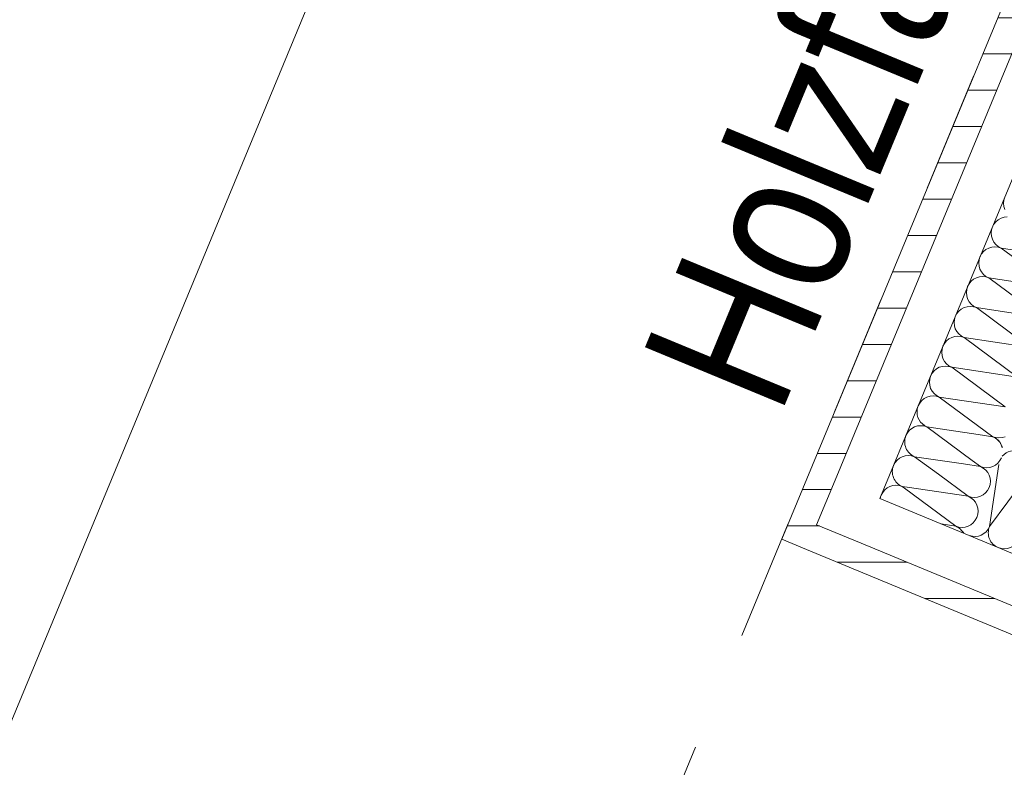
# Model space of a CAD drawing. Header units: metres. Extents: x -89 to 754, y -195 to 69.
# Tile 85 of 256: x -3.889 to -3.076, y 4.541 to 5.158. Entities that reach past the tile are written whole.
import ezdxf

# ---------------------------------------------------------------- set-up
doc = ezdxf.new("R2010")
doc.units = ezdxf.units.M
doc.header["$MEASUREMENT"] = 0
doc.linetypes.add('Strichlinie_ eng', pattern=[0.115, 0.075, -0.04])
for name, color, linetype in [('10 Fassade', 7, 'Continuous'), ('30 Dach', 7, 'Continuous'), ('70 Entwässerung_Regenwasser', 7, 'Continuous'), ('95 Ausführungsplanung Bemaßung', 7, 'Continuous'), ('Neubau_10 Wand außen', 7, 'Continuous')]:
    doc.layers.add(name, color=color, linetype=linetype)
doc.styles.add('ERSTELLTER_STIL_3', font='ARIALN.TTF')
doc.dimstyles.new('ERSTELLTER_STIL__4', dxfattribs={"dimtxt": 0.15, "dimasz": 0.095143, "dimexe": 0.18, "dimexo": 0.0625, "dimgap": 0, "dimtad": 1, "dimzin": 0, "dimdsep": 46, "dimtxsty": 'ERSTELLTER_STIL_3', "dimblk": 'ARROWHEAD_6', "dimblk1": 'ARROWHEAD_6', "dimblk2": 'ARROWHEAD_6', "dimcen": 0.09, "dimse1": 1, "dimse2": 1, "dimclrd": 7, "dimclre": 7, "dimclrt": 7, "dimazin": 0, "dimtfac": 1, "dimtdec": 4, "dimtmove": 0, "dimatfit": 3, "dimfxl": 1, "dimtolj": 1, "dimtzin": 0, "dimarcsym": 0})
pattern_1 = [(0, (0, 0), (0, 0.03), [])]

# ---------------------------------------------------------------- blocks, each defined once
blk = doc.blocks.new('*X99')
at = {"layer": 'Neubau_10 Wand außen', "color": 8, "linetype": 'Continuous', "lineweight": 9}
for p, q in [((-3.10235, 4.79423), (-3.09548, 4.78914)), ((-3.10957, 4.79124), (-3.09548, 4.78914)), ((-3.13022, 4.78268), (-3.10568, 4.7645)), ((-3.1581, 4.77114), (-3.11589, 4.73987)), ((-3.15603, 4.77199), (-3.10568, 4.7645)), ((-3.12797, 4.74166), (-3.11589, 4.73987))]:
    blk.add_line(p, q, dxfattribs=at)
for centre, start, end in [((-3.09038, 4.80146), 13.45814, 67.5), ((-3.09038, 4.80146), 247.5, 337.5), ((-3.10058, 4.77682), 337.5, 67.5), ((-3.10058, 4.77682), 247.5, 337.5), ((-3.16516, 4.76028), 169.13637, 170.34135), ((-3.11079, 4.75218), 337.5, 67.5), ((-3.11079, 4.75218), 247.5, 337.5), ((-3.12099, 4.72755), 28.55483, 67.5)]:
    blk.add_arc(centre, 0.01333, start, end, dxfattribs=at)
blk = doc.blocks.new('*X102')
at = {"layer": 'Neubau_10 Wand außen', "color": 8, "linetype": 'Continuous', "lineweight": 9}
for p, q in [((-3.07619, 5.00924), (-3.07645, 5.00664)), ((-3.07645, 5.00664), (-3.07619, 5.00404)), ((-3.07543, 5.01175), (-3.07619, 5.00924)), ((-3.07619, 5.00404), (-3.07543, 5.00154)), ((-3.0844, 4.98941), (-3.08564, 4.98711)), ((-3.08275, 4.99144), (-3.0844, 4.98941)), ((-3.08072, 4.99309), (-3.08275, 4.99144)), ((-3.07842, 4.99433), (-3.08072, 4.99309)), ((-3.07592, 4.99508), (-3.07842, 4.99433)), ((-3.07332, 4.99534), (-3.07592, 4.99508)), ((-3.08639, 4.98461), (-3.08665, 4.98201)), ((-3.08665, 4.98201), (-3.08639, 4.97941)), ((-3.08564, 4.98711), (-3.08639, 4.98461)), ((-3.08639, 4.97941), (-3.08564, 4.9769)), ((-3.08564, 4.9769), (-3.0844, 4.9746)), ((-3.0844, 4.9746), (-3.08275, 4.97258)), ((-3.08275, 4.97258), (-3.08072, 4.97092)), ((-3.09461, 4.96478), (-3.09584, 4.96247)), ((-3.09295, 4.9668), (-3.09461, 4.96478)), ((-3.09093, 4.96846), (-3.09295, 4.9668)), ((-3.08862, 4.96969), (-3.09093, 4.96846)), ((-3.08612, 4.97045), (-3.08862, 4.96969)), ((-3.08352, 4.9707), (-3.08612, 4.97045)), ((-3.08092, 4.97045), (-3.08352, 4.9707)), ((-3.07842, 4.96969), (-3.08092, 4.97045)), ((-3.08072, 4.97092), (-3.07842, 4.96969)), ((-3.07842, 4.96969), (-3.02404, 4.9616)), ((-3.07842, 4.96969), (-3.03425, 4.93696)), ((-3.0966, 4.95997), (-3.09686, 4.95737)), ((-3.09686, 4.95737), (-3.0966, 4.95477)), ((-3.09584, 4.96247), (-3.0966, 4.95997)), ((-3.0966, 4.95477), (-3.09584, 4.95227)), ((-3.09584, 4.95227), (-3.09461, 4.94996)), ((-3.09461, 4.94996), (-3.09295, 4.94794)), ((-3.09295, 4.94794), (-3.09093, 4.94628)), ((-3.10481, 4.94014), (-3.10605, 4.93784)), ((-3.10316, 4.94216), (-3.10481, 4.94014)), ((-3.10113, 4.94382), (-3.10316, 4.94216)), ((-3.09883, 4.94505), (-3.10113, 4.94382)), ((-3.09633, 4.94581), (-3.09883, 4.94505)), ((-3.09373, 4.94607), (-3.09633, 4.94581)), ((-3.09113, 4.94581), (-3.09373, 4.94607)), ((-3.08862, 4.94505), (-3.09113, 4.94581)), ((-3.09093, 4.94628), (-3.08862, 4.94505)), ((-3.08862, 4.94505), (-3.03425, 4.93696)), ((-3.08862, 4.94505), (-3.04445, 4.91232)), ((-3.1068, 4.93533), (-3.10706, 4.93273)), ((-3.10706, 4.93273), (-3.1068, 4.93013)), ((-3.10605, 4.93784), (-3.1068, 4.93533)), ((-3.1068, 4.93013), (-3.10605, 4.92763)), ((-3.10605, 4.92763), (-3.10481, 4.92533)), ((-3.10481, 4.92533), (-3.10316, 4.92331)), ((-3.10316, 4.92331), (-3.10113, 4.92165)), ((-3.11502, 4.9155), (-3.11625, 4.9132)), ((-3.11336, 4.91752), (-3.11502, 4.9155)), ((-3.11134, 4.91918), (-3.11336, 4.91752)), ((-3.10903, 4.92041), (-3.11134, 4.91918)), ((-3.10653, 4.92117), (-3.10903, 4.92041)), ((-3.10393, 4.92143), (-3.10653, 4.92117)), ((-3.10133, 4.92117), (-3.10393, 4.92143)), ((-3.09883, 4.92041), (-3.10133, 4.92117)), ((-3.10113, 4.92165), (-3.09883, 4.92041)), ((-3.09883, 4.92041), (-3.05466, 4.88769)), ((-3.09883, 4.92041), (-3.04445, 4.91232)), ((-3.11701, 4.9107), (-3.11727, 4.9081)), ((-3.11727, 4.9081), (-3.11701, 4.9055)), ((-3.11625, 4.9132), (-3.11701, 4.9107)), ((-3.11701, 4.9055), (-3.11625, 4.90299)), ((-3.11625, 4.90299), (-3.11502, 4.90069)), ((-3.11502, 4.90069), (-3.11336, 4.89867)), ((-3.11336, 4.89867), (-3.11134, 4.89701)), ((-3.12522, 4.89087), (-3.12646, 4.88856)), ((-3.12356, 4.89289), (-3.12522, 4.89087)), ((-3.12154, 4.89455), (-3.12356, 4.89289)), ((-3.11924, 4.89578), (-3.12154, 4.89455)), ((-3.11674, 4.89654), (-3.11924, 4.89578)), ((-3.11414, 4.89679), (-3.11674, 4.89654)), ((-3.11154, 4.89654), (-3.11414, 4.89679)), ((-3.10903, 4.89578), (-3.11154, 4.89654)), ((-3.11134, 4.89701), (-3.10903, 4.89578)), ((-3.10903, 4.89578), (-3.05466, 4.88769)), ((-3.10903, 4.89578), (-3.06486, 4.86305)), ((-3.12721, 4.88606), (-3.12747, 4.88346)), ((-3.12747, 4.88346), (-3.12721, 4.88086)), ((-3.12646, 4.88856), (-3.12721, 4.88606)), ((-3.12721, 4.88086), (-3.12646, 4.87836)), ((-3.12646, 4.87836), (-3.12522, 4.87605)), ((-3.12522, 4.87605), (-3.12356, 4.87403)), ((-3.12356, 4.87403), (-3.12154, 4.87237)), ((-3.13543, 4.86623), (-3.13666, 4.86393)), ((-3.13377, 4.86825), (-3.13543, 4.86623)), ((-3.13175, 4.86991), (-3.13377, 4.86825)), ((-3.12944, 4.87114), (-3.13175, 4.86991)), ((-3.12694, 4.8719), (-3.12944, 4.87114)), ((-3.12434, 4.87216), (-3.12694, 4.8719)), ((-3.12174, 4.8719), (-3.12434, 4.87216)), ((-3.11924, 4.87114), (-3.12174, 4.8719)), ((-3.12154, 4.87237), (-3.11924, 4.87114)), ((-3.11924, 4.87114), (-3.06486, 4.86305)), ((-3.11924, 4.87114), (-3.07507, 4.83841)), ((-3.13742, 4.86142), (-3.13768, 4.85882)), ((-3.13768, 4.85882), (-3.13742, 4.85622)), ((-3.13666, 4.86393), (-3.13742, 4.86142)), ((-3.13742, 4.85622), (-3.13666, 4.85372)), ((-3.13666, 4.85372), (-3.13543, 4.85142)), ((-3.13543, 4.85142), (-3.13377, 4.84939)), ((-3.13377, 4.84939), (-3.13175, 4.84774)), ((-3.14563, 4.84159), (-3.14686, 4.83929)), ((-3.14397, 4.84361), (-3.14563, 4.84159)), ((-3.14195, 4.84527), (-3.14397, 4.84361)), ((-3.13965, 4.8465), (-3.14195, 4.84527)), ((-3.13715, 4.84726), (-3.13965, 4.8465)), ((-3.13455, 4.84752), (-3.13715, 4.84726)), ((-3.13195, 4.84726), (-3.13455, 4.84752)), ((-3.12944, 4.8465), (-3.13195, 4.84726)), ((-3.13175, 4.84774), (-3.12944, 4.8465)), ((-3.12944, 4.8465), (-3.08527, 4.81378)), ((-3.12944, 4.8465), (-3.07507, 4.83841)), ((-3.14762, 4.83679), (-3.14766, 4.83641)), ((-3.14687, 4.83929), (-3.14762, 4.83679)), ((-3.09736, 4.81557), (-3.08527, 4.81378)), ((-3.08527, 4.81378), (-3.08277, 4.81302)), ((-3.08297, 4.81254), (-3.08527, 4.81378)), ((-3.08095, 4.81089), (-3.08297, 4.81254)), ((-3.08277, 4.81302), (-3.08017, 4.81276)), ((-3.07929, 4.80887), (-3.08095, 4.81089)), ((-3.08017, 4.81276), (-3.07757, 4.81302)), ((-3.07876, 4.80787), (-3.07929, 4.80887)), ((-3.07757, 4.81302), (-3.07507, 4.81378))]:
    blk.add_line(p, q, dxfattribs=at)
blk = doc.blocks.new('*X105')
at = {"layer": 'Neubau_10 Wand außen', "color": 8, "linetype": 'Continuous', "lineweight": 9}
for p, q in [((-3.13965, 4.82187), (-3.09736, 4.81557)), ((-3.13965, 4.82187), (-3.10235, 4.79423)), ((-3.14985, 4.79723), (-3.10957, 4.79124)), ((-3.14985, 4.79723), (-3.13022, 4.78268)), ((-3.16006, 4.77259), (-3.1581, 4.77114)), ((-3.16006, 4.77259), (-3.15603, 4.77199))]:
    blk.add_line(p, q, dxfattribs=at)
for centre, start, end in [((-3.13455, 4.83419), 170.34134, 247.5), ((-3.14475, 4.80955), 67.5, 157.5), ((-3.14475, 4.80955), 157.5, 247.5), ((-3.09038, 4.80146), 13.45814, 28.55483), ((-3.15496, 4.78491), 67.5, 157.5), ((-3.15496, 4.78491), 157.5, 247.5), ((-3.16516, 4.76028), 67.5, 157.5), ((-3.16516, 4.76028), 157.5, 169.13636)]:
    blk.add_arc(centre, 0.01333, start, end, dxfattribs=at)
blk = doc.blocks.new('*X171')
at = {"layer": 'Neubau_10 Wand außen', "color": 8, "linetype": 'Continuous', "lineweight": 9}
for q in [(-3.08035, 4.79081), (-3.05526, 4.7837)]:
    blk.add_line((-3.08798, 4.73953), q, dxfattribs=at)
for centre, start, end in [((-3.06758, 4.78881), 67.5, 138.05818), ((-3.1003, 4.74464), 250.7688, 337.5), ((-3.07567, 4.73443), 157.5, 247.5), ((-3.07567, 4.73443), 247.5, 337.5)]:
    blk.add_arc(centre, 0.01333, start, end, dxfattribs=at)
blk = doc.blocks.new('*D734')
at = {"layer": '95 Ausführungsplanung Bemaßung', "color": 7, "linetype": 'Continuous', "lineweight": 9}
for p, q in [((-5.31912, 5.63636), (-5.26492, 5.50551)), ((-5.20528, 5.535), (-5.37877, 5.60687)), ((-9.3676, -4.26838), (-5.29202, 5.57093)), ((-9.3947, -4.20296), (-9.3405, -4.33381)), ((-9.28086, -4.30431), (-9.45434, -4.23245)), ((-9.39634, -4.33778), (-9.3676, -4.26838))]:
    blk.add_line(p, q, dxfattribs=at)
at = {"layer": '95 Ausführungsplanung Bemaßung', "color": 7, "lineweight": 9, "insert": (-7.44068, 0.462), "char_height": 0.15, "attachment_point": 7, "rotation": 67.5, "style": 'ERSTELLTER_STIL_3'}
blk.add_mtext('\\A1;{\\pql;\\fArial Narrow|b0|i0|c0|p0;\\W1.000000;10,65}', dxfattribs=at)
blk = doc.blocks.new('ARROWHEAD_6')
at = {"color": 0, "linetype": 'Continuous', "lineweight": 0}
for p, q in [((-0.5, -0.5), (0.5, 0.5)), ((0, 0), (-1, 0))]:
    blk.add_line(p, q, dxfattribs=at)
blk = doc.blocks.new('*D735')
at = {"layer": '95 Ausführungsplanung Bemaßung', "color": 7, "linetype": 'Continuous', "lineweight": 9}
for p, q in [((-1.35914, 15.06575), (-0.28907, 17.64914)), ((-1.38624, 15.13117), (-1.33204, 15.00032)), ((-1.2724, 15.02982), (-1.44589, 15.10168)), ((-5.29202, 5.57093), (-1.35914, 15.06575)), ((-5.31912, 5.63636), (-5.26492, 5.50551))]:
    blk.add_line(p, q, dxfattribs=at)
at = {"layer": '95 Ausführungsplanung Bemaßung', "color": 7, "lineweight": 9, "insert": (-3.41641, 10.08627), "char_height": 0.15, "attachment_point": 7, "rotation": 67.5, "style": 'ERSTELLTER_STIL_3'}
blk.add_mtext('\\A1;{\\pql;\\fArial Narrow|b0|i0|c0|p0;\\W1.000000;10,27\\fArial Narrow|b0|i0|c0|p0;\\W1.000000;\\A1{\\H.66x;\\S5^  ;}}', dxfattribs=at)
blk = doc.blocks.new('*D740')
at = {"layer": '95 Ausführungsplanung Bemaßung', "color": 7, "linetype": 'Continuous', "lineweight": 9}
for p, q in [((-4.92247, 5.41786), (-4.83751, 5.62296)), ((-4.94957, 5.48329), (-4.89537, 5.35244)), ((-4.83573, 5.38193), (-5.00921, 5.45379)), ((-8.81168, -3.97153), (-4.92247, 5.41786)), ((-8.83878, -3.9061), (-8.78458, -4.03695)), ((-8.72494, -4.00746), (-8.89843, -3.9356)), ((-8.90353, -4.19326), (-8.81168, -3.97153))]:
    blk.add_line(p, q, dxfattribs=at)
at = {"layer": '95 Ausführungsplanung Bemaßung', "color": 7, "lineweight": 9, "char_height": 0.15, "attachment_point": 7, "rotation": 67.5, "style": 'ERSTELLTER_STIL_3'}
for s, insert in [('\\A1;{\\pql;\\fArial Narrow|b0|i0|c0|p0;\\W1.000000;22}', (-5.04327, 5.20463)), ('\\A1;{\\pql;\\fArial Narrow|b0|i0|c0|p0;\\W1.000000;10,16\\fArial Narrow|b0|i0|c0|p0;\\W1.000000;\\A1{\\H.66x;\\S5^  ;}}', (-6.9579, 0.49109)), ('\\A1;{\\pql;\\fArial Narrow|b0|i0|c0|p0;\\W1.000000;24}', (-8.82024, -3.91378))]:
    blk.add_mtext(s, dxfattribs=dict(at, insert=insert))
blk = doc.blocks.new('*D741')
at = {"layer": '95 Ausführungsplanung Bemaßung', "color": 7, "linetype": 'Continuous', "lineweight": 9}
for p, q in [((-4.83751, 5.62296), (-4.74567, 5.84469)), ((-4.86461, 5.68839), (-4.81041, 5.55754)), ((-4.75077, 5.58703), (-4.92426, 5.65889)), ((-4.92247, 5.41786), (-4.83751, 5.62296)), ((-4.94957, 5.48329), (-4.89537, 5.35244))]:
    blk.add_line(p, q, dxfattribs=at)
blk = doc.blocks.new('*D742')
at = {"layer": '95 Ausführungsplanung Bemaßung', "color": 7, "linetype": 'Continuous', "lineweight": 9}
for p, q in [((-4.77277, 5.91012), (-4.71857, 5.77927)), ((-4.83751, 5.62296), (-4.74567, 5.84469)), ((-4.86461, 5.68839), (-4.81041, 5.55754)), ((-4.75077, 5.58703), (-4.92426, 5.65889))]:
    blk.add_line(p, q, dxfattribs=at)
blk = doc.blocks.new('*D743')
at = {"layer": '95 Ausführungsplanung Bemaßung', "color": 7, "linetype": 'Continuous', "lineweight": 9}
for p, q in [((-1.04636, 14.77563), (-0.98959, 14.91268)), ((-1.07346, 14.84106), (-1.01925, 14.7102)), ((-4.74567, 5.84469), (-1.04636, 14.77563)), ((-4.77277, 5.91012), (-4.71857, 5.77927)), ((-4.65893, 5.80876), (-4.83241, 5.88062)), ((-4.83751, 5.62296), (-4.74567, 5.84469))]:
    blk.add_line(p, q, dxfattribs=at)
at = {"layer": '95 Ausführungsplanung Bemaßung', "color": 7, "lineweight": 9, "char_height": 0.15, "attachment_point": 7, "rotation": 67.5, "style": 'ERSTELLTER_STIL_3'}
for s, insert in [('\\A1;{\\pql;\\fArial Narrow|b0|i0|c0|p0;\\W1.000000;15}', (-1.16715, 14.5624)), ('\\A1;{\\pql;\\fArial Narrow|b0|i0|c0|p0;\\W1.000000;9,66\\fArial Narrow|b0|i0|c0|p0;\\W1.000000;\\A1{\\H.66x;\\S5^  ;}}', (-2.96836, 10.1227)), ('\\A1;{\\pql;\\fArial Narrow|b0|i0|c0|p0;\\W1.000000;24}', (-4.75422, 5.90244))]:
    blk.add_mtext(s, dxfattribs=dict(at, insert=insert))
blk = doc.blocks.new('*D755')
at = {"layer": '95 Ausführungsplanung Bemaßung', "color": 7, "linetype": 'Continuous', "lineweight": 9}
for p, q in [((-4.55292, 5.26479), (-4.37612, 5.69162)), ((-4.58002, 5.33021), (-4.52582, 5.19936)), ((-4.46617, 5.22886), (-4.63966, 5.30072)), ((-5.52034, 2.92922), (-4.55292, 5.26479)), ((-5.54744, 2.99465), (-5.49324, 2.86379)), ((-5.4336, 2.89329), (-5.60709, 2.96515)), ((-7.43759, -1.69942), (-5.52034, 2.92922))]:
    blk.add_line(p, q, dxfattribs=at)
at = {"layer": '95 Ausführungsplanung Bemaßung', "color": 7, "lineweight": 9, "insert": (-5.12902, 3.95234), "char_height": 0.15, "attachment_point": 7, "rotation": 67.5, "style": 'ERSTELLTER_STIL_3'}
blk.add_mtext('\\A1;{\\pql;\\fArial Narrow|b0|i0|c0|p0;\\W1.000000;2,53}', dxfattribs=at)
blk = doc.blocks.new('*D756')
at = {"layer": '95 Ausführungsplanung Bemaßung', "color": 7, "linetype": 'Continuous', "lineweight": 9}
for p, q in [((-4.37612, 5.69162), (-4.22879, 6.04731)), ((-4.40322, 5.75705), (-4.34902, 5.62619)), ((-4.28938, 5.65569), (-4.46286, 5.72755)), ((-4.55292, 5.26479), (-4.37612, 5.69162)), ((-4.58002, 5.33021), (-4.52582, 5.19936)), ((-4.46617, 5.22886), (-4.63966, 5.30072))]:
    blk.add_line(p, q, dxfattribs=at)
at = {"layer": '95 Ausführungsplanung Bemaßung', "color": 7, "lineweight": 9, "insert": (-4.52919, 5.40046), "char_height": 0.15, "attachment_point": 7, "rotation": 67.5, "style": 'ERSTELLTER_STIL_3'}
blk.add_mtext('\\A1;{\\pql;\\fArial Narrow|b0|i0|c0|p0;\\W1.000000;46}', dxfattribs=at)
blk = doc.blocks.new('*D757')
at = {"layer": '95 Ausführungsplanung Bemaßung', "color": 7, "linetype": 'Continuous', "lineweight": 9}
for p, q in [((-4.25589, 6.11274), (-4.20169, 5.98189)), ((-4.37612, 5.69162), (-4.22879, 6.04731)), ((-4.40322, 5.75705), (-4.34902, 5.62619))]:
    blk.add_line(p, q, dxfattribs=at)
at = {"layer": '95 Ausführungsplanung Bemaßung', "color": 7, "lineweight": 9, "insert": (-4.3724, 5.75941), "char_height": 0.15, "attachment_point": 7, "rotation": 67.5, "style": 'ERSTELLTER_STIL_3'}
blk.add_mtext('\\A1;{\\pql;\\fArial Narrow|b0|i0|c0|p0;\\W1.000000;38\\fArial Narrow|b0|i0|c0|p0;\\W1.000000;\\A1{\\H.66x;\\S5^  ;}}', dxfattribs=at)
blk = doc.blocks.new('*D798')
at = {"layer": '95 Ausführungsplanung Bemaßung', "color": 7, "linetype": 'Continuous', "lineweight": 9}
for p, q in [((-3.6738, 3.72917), (-3.60194, 3.90266)), ((-3.70726, 3.84466), (-3.63787, 3.81592)), ((-3.57244, 3.84302), (-3.70329, 3.78882)), ((-3.63787, 3.81592), (-3.43277, 3.73096)), ((-3.4687, 3.64422), (-3.39684, 3.81771)), ((-3.36734, 3.75806), (-3.49819, 3.70386)), ((-3.43277, 3.73096), (-3.21103, 3.63912))]:
    blk.add_line(p, q, dxfattribs=at)
at = {"layer": '95 Ausführungsplanung Bemaßung', "color": 7, "lineweight": 9, "insert": (-3.8511, 3.93671), "char_height": 0.15, "attachment_point": 7, "rotation": 337.5, "style": 'ERSTELLTER_STIL_3'}
blk.add_mtext('\\A1;{\\pql;\\fArial Narrow|b0|i0|c0|p0;\\W1.000000;22}', dxfattribs=at)
blk = doc.blocks.new('*D799')
at = {"layer": '95 Ausführungsplanung Bemaßung', "color": 7, "linetype": 'Continuous', "lineweight": 9}
for p, q in [((-3.36734, 3.75806), (-3.49819, 3.70386)), ((-3.43277, 3.73096), (-3.21103, 3.63912)), ((-3.24697, 3.55237), (-3.1751, 3.72586)), ((-3.14561, 3.66622), (-3.27646, 3.61202)), ((-3.21103, 3.63912), (-2.04695, 3.15694))]:
    blk.add_line(p, q, dxfattribs=at)
blk = doc.blocks.new('*D800')
at = {"layer": '95 Ausführungsplanung Bemaßung', "color": 7, "linetype": 'Continuous', "lineweight": 9}
for p, q in [((-3.14561, 3.66622), (-3.27646, 3.61202)), ((-3.21103, 3.63912), (-2.04695, 3.15694)), ((-2.08288, 3.07019), (-2.01102, 3.24368)), ((-1.98152, 3.18404), (-2.11237, 3.12984)), ((-2.04695, 3.15694), (-1.82522, 3.06509))]:
    blk.add_line(p, q, dxfattribs=at)
at = {"layer": '95 Ausführungsplanung Bemaßung', "color": 7, "lineweight": 9, "char_height": 0.15, "attachment_point": 7, "rotation": 337.5, "style": 'ERSTELLTER_STIL_3'}
for s, insert in [('\\A1;{\\pql;\\fArial Narrow|b0|i0|c0|p0;\\W1.000000;24}', (-3.15329, 3.64767)), ('\\A1;{\\pql;\\fArial Narrow|b0|i0|c0|p0;\\W1.000000;1,26}', (-2.77365, 3.49042)), ('\\A1;{\\pql;\\fArial Narrow|b0|i0|c0|p0;\\W1.000000;24}', (-2.26018, 3.27773))]:
    blk.add_mtext(s, dxfattribs=dict(at, insert=insert))
blk = doc.blocks.new('*D810')
at = {"layer": '95 Ausführungsplanung Bemaßung', "color": 7, "linetype": 'Continuous', "lineweight": 9}
for p, q in [((2.81333, 26.0534), (2.75913, 26.18425)), ((2.78623, 26.11882), (2.81498, 26.18822)), ((2.87298, 26.08289), (2.69949, 26.15475)), ((-9.73715, -4.11531), (2.78623, 26.11882)), ((-9.76425, -4.04988), (-9.71005, -4.18074)), ((-9.65041, -4.15124), (-9.8239, -4.07938)), ((-9.7659, -4.1847), (-9.73715, -4.11531))]:
    blk.add_line(p, q, dxfattribs=at)
at = {"layer": '95 Ausführungsplanung Bemaßung', "color": 7, "lineweight": 9, "insert": (-3.56629, 10.76968), "char_height": 0.15, "attachment_point": 7, "rotation": 67.5, "style": 'ERSTELLTER_STIL_3'}
blk.add_mtext('\\A1;{\\pql;\\fArial Narrow|b0|i0|c0|p0;\\W1.000000;32,72\\fArial Narrow|b0|i0|c0|p0;\\W1.000000;\\A1{\\H.66x;\\S5^  ;}}', dxfattribs=at)
blk = doc.blocks.new('*D856')
at = {"layer": '95 Ausführungsplanung Bemaßung', "color": 7, "linetype": 'Continuous', "lineweight": 9}
for p, q in [((-6.98054, -4.25402), (-6.90868, -4.08053)), ((-7.01401, -4.13853), (-6.94461, -4.16727)), ((-6.87919, -4.14017), (-7.01004, -4.19437)), ((-6.94461, -4.16727), (-6.71642, -4.2618)), ((-6.75235, -4.34854), (-6.68049, -4.17505)), ((-6.65099, -4.2347), (-6.78184, -4.2889)), ((-6.71642, -4.2618), (-5.35369, -4.82626))]:
    blk.add_line(p, q, dxfattribs=at)
at = {"layer": '95 Ausführungsplanung Bemaßung', "color": 7, "lineweight": 9, "insert": (-7.21927, -4.0282), "char_height": 0.15, "attachment_point": 7, "rotation": 337.5, "style": 'ERSTELLTER_STIL_3'}
blk.add_mtext('\\A1;{\\pql;\\fArial Narrow|b0|i0|c0|p0;\\W1.000000;24\\fArial Narrow|b0|i0|c0|p0;\\W1.000000;\\A1{\\H.66x;\\S5^  ;}}', dxfattribs=at)
blk = doc.blocks.new('*D873')
at = {"layer": '95 Ausführungsplanung Bemaßung', "color": 7, "linetype": 'Continuous', "lineweight": 9}
for p, q in [((-2.74872, 5.9625), (-2.82058, 5.78902)), ((-2.78465, 5.87576), (-2.85405, 5.90451)), ((-2.71923, 5.90286), (-2.85008, 5.84866)), ((-2.57955, 5.79081), (-2.78465, 5.87576)), ((-2.54362, 5.87755), (-2.61548, 5.70406)), ((-2.64498, 5.76371), (-2.51412, 5.81791)), ((-2.35782, 5.69896), (-2.57955, 5.79081))]:
    blk.add_line(p, q, dxfattribs=at)
at = {"layer": '95 Ausführungsplanung Bemaßung', "color": 7, "lineweight": 9, "insert": (-2.99789, 5.99656), "char_height": 0.15, "attachment_point": 7, "rotation": 337.5, "style": 'ERSTELLTER_STIL_3'}
blk.add_mtext('\\A1;{\\pql;\\fArial Narrow|b0|i0|c0|p0;\\W1.000000;22}', dxfattribs=at)

msp = doc.modelspace()

# ---------------------------------------------------------------- hatches: boundary and pattern name
at = {"layer": 'Neubau_10 Wand außen', "linetype": 'Continuous', "lineweight": 9}
h = msp.add_hatch(dxfattribs=at)
h.set_pattern_fill('Holzwerkstoff_Sperrholz__D2', color=8, style=0, pattern_type=2)
h.set_pattern_definition(pattern_1)
h.paths.add_polyline_path([(-3.2512, 4.74941), (-3.23088, 4.74099), (-2.91516, 5.50319), (-2.93549, 5.51161)])
h = msp.add_hatch(dxfattribs=at)
h.set_pattern_fill('Holzwerkstoff_Sperrholz__D2', color=8, style=0, pattern_type=2)
h.set_pattern_definition(pattern_1)
h.paths.add_polyline_path([(-3.2512, 4.74941), (-3.25962, 4.72909), (-3.23088, 4.74099)])
h = msp.add_hatch(dxfattribs=at)
h.set_pattern_fill('Holzwerkstoff_Sperrholz__D2', color=8, style=0, pattern_type=2)
h.set_pattern_definition(pattern_1)
h.paths.add_polyline_path([(-3.25962, 4.72909), (-3.2393, 4.72067), (-3.23088, 4.74099)])
h = msp.add_hatch(dxfattribs=at)
h.set_pattern_fill('Holzwerkstoff_Sperrholz__D2', color=8, style=0, pattern_type=2)
h.set_pattern_definition(pattern_1)
h.paths.add_polyline_path([(-3.2393, 4.72067), (-1.82299, 4.13401), (-1.81349, 4.13864), (-1.8081, 4.15166), (-3.23088, 4.74099)])

# ---------------------------------------------------------------- linework, layer by layer
at = {"layer": '30 Dach', "color": 7, "linetype": 'Strichlinie_ eng', "lineweight": 9}
msp.add_line((-7.04283, -4.40439), (-2.89148, 5.61786), dxfattribs=at)
at = {"layer": '70 Entwässerung_Regenwasser', "color": 140, "linetype": 'Continuous', "lineweight": 18, "true_color": 0x00a8ff}
msp.add_line((-7.79766, -4.83997), (4.5079, 24.86826), dxfattribs=at)
at = {"layer": 'Neubau_10 Wand außen', "color": 7, "linetype": 'Continuous', "lineweight": 13}
for p, q in [((-2.91516, 5.50319), (-3.21557, 4.77795)), ((-2.87821, 5.48789), (-3.148, 4.83655)), ((-3.148, 4.83655), (-3.17861, 4.76264)), ((-3.21557, 4.77795), (-3.23088, 4.74099)), ((-3.17861, 4.76264), (-3.1047, 4.73203)), ((-3.17861, 4.76264), (-3.1047, 4.73203)), ((-3.23088, 4.74099), (-3.19392, 4.72569)), ((-3.23088, 4.74099), (-3.19392, 4.72569)), ((-3.1047, 4.73203), (-1.79279, 4.18862)), ((-3.19392, 4.72569), (-1.8081, 4.15166))]:
    msp.add_line(p, q, dxfattribs=at)
at = {"layer": 'Neubau_10 Wand außen', "color": 7, "linetype": 'Continuous', "lineweight": 13, "flags": 128}
for points in [[(-2.93549, 5.51161), (-3.25962, 4.72909)], [(-3.25962, 4.72909), (-3.2393, 4.72067)], [(-3.2393, 4.72067), (-1.82299, 4.13401)]]:
    msp.add_lwpolyline(points, dxfattribs=at)

# ---------------------------------------------------------------- block references
at = {"layer": 'Neubau_10 Wand außen', "color": 7, "lineweight": 9}
for name in ['*X102', '*X105', '*X99', '*X171']:
    msp.add_blockref(name, (0, 0), dxfattribs=at)

# ---------------------------------------------------------------- texts
at = {"layer": '10 Fassade', "color": 7, "linetype": 'Continuous', "lineweight": 9, "insert": (-3.26004, 4.82834), "char_height": 0.125, "attachment_point": 7, "rotation": 67.5, "style": 'ERSTELLTER_STIL_3'}
msp.add_mtext('\\A1;{\\pql;\\fArial Narrow|b0|i0|c0|p0;\\W1.000000;Holz\\fArial Narrow|b0|i0|c0|p0;\\W1.000000;fassade}', dxfattribs=at)

# ---------------------------------------------------------------- dimensions: what is measured, and where the dimension line sits
at = {"layer": '95 Ausführungsplanung Bemaßung', "color": 7, "linetype": 'Continuous', "lineweight": 9}
for base, p1, p2, angle, picture, middle, turn in [((2.78623, 26.11882), (-7.3352, -5.11023), (5.18819, 25.1239), 67.5, '*D810', (-3.49438, 11.23045), 67.5), ((-1.35914, 15.06575), (-3.25962, 4.72909), (0.67326, 14.2239), 67.5, '*D735', (-3.34451, 10.54703), 67.5), ((-1.04636, 14.77563), (-2.07394, 4.73803), (0.8216, 14.0019), 67.5, '*D743', (-2.9183, 10.53073), 67.5), ((-3.43277, 3.73096), (-3.25962, 4.72909), (-1.07398, 9.42557), 337.5, '*D798', (-3.71693, 3.96232), 337.5), ((-3.21103, 3.63912), (-1.07398, 9.42557), (-0.83701, 9.37051), 337.5, '*D799', (-3.01912, 3.67328), 337.5), ((-2.78465, 5.87576), (-1.07398, 9.42557), (-3.25962, 4.72909), 157.5, '*D873', (-2.86372, 6.02216), 337.5), ((-2.04695, 3.15694), (-0.83701, 9.37051), (-3.5576, -0.4901), 337.5, '*D800', (-2.56555, 3.4854), 337.5), ((-4.228786, 6.047314), (-2.073944, 4.738028), (-2.730386, 5.426657), 67.5, '*D757', (-4.327649, 6.083015), 67.5), ((-4.37612, 5.69162), (-3.25962, 4.72909), (-2.07394, 4.73803), 67.5, '*D756', (-4.5548, 5.53463), 67.5), ((-4.74567, 5.84469), (-2.27665, 4.56222), (-2.07394, 4.73803), 67.5, '*D742', (-4.77983, 6.0366), 67.5), ((-4.83751, 5.62296), (-3.25962, 4.72909), (-2.27665, 4.56222), 67.5, '*D741', (-5.06887, 5.33879), 67.5), ((-4.55292, 5.26479), (-2.57145, 1.70775), (-3.25962, 4.72909), 67.5, '*D755', (-5.124, 4.16045), 67.5), ((-5.29202, 5.57093), (-7.3352, -5.11023), (-3.25962, 4.72909), 67.5, '*D734', (-7.41382, 0.72284), 67.5), ((-4.92247, 5.41786), (1.3236, -8.1697), (-3.25962, 4.72909), 67.5, '*D740', (-6.886, 0.95186), 67.5), ((-6.71642, -4.2618), (-3.25962, 4.72909), (-6.92063, -4.75482), 337.5, '*D856', (-6.896, -4.07376), 337.5)]:
    dim = msp.add_linear_dim(base=base, p1=p1, p2=p2, angle=angle, dimstyle='ERSTELLTER_STIL__4', dxfattribs=at)
    dim.commit()
    dim.dimension.update_dxf_attribs({"geometry": picture, "text_midpoint": middle, "dimtype": 160, "text_rotation": turn})

doc.saveas('drawing.dxf')
